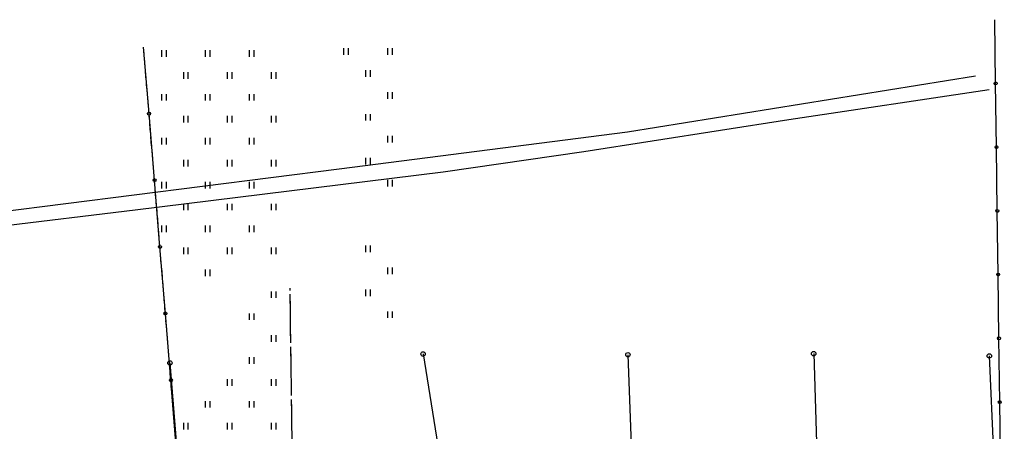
# Model space of a CAD drawing. Extents: x 7582895 to 7584772, y 6020395 to 6021139.
# Tile 17 of 49: x 7583858 to 7583971, y 6020735 to 6020782. Entities that reach past the tile are written whole.
import ezdxf

# ---------------------------------------------------------------- set-up
doc = ezdxf.new("R2010")
doc.units = 0
for name, pattern in [('1_OTKJ', [2, 1.5, -0.5]), ('1_OTZI', [1.5, 1, -0.5]), ('1_OTZT', [1.5, 1, -0.5]), ('4_SUKP', [0]), ('GDE', [0])]:
    doc.linetypes.add(name, pattern=pattern)
doc.layers.get('0').update_dxf_attribs({"linetype": 'CONTINUOUS'})
for name, color, linetype in [('Dzialki', 7, 'GDE'), ('OTK_L_0', 7, '1_OTKJ'), ('OTO_L_0', 7, 'CONTINUOUS'), ('OTZ_L_3', 7, '1_OTZT'), ('Punkty', 7, 'CONTINUOUS'), ('SUKP_L_0', 36, '4_SUKP')]:
    doc.layers.add(name, color=color, linetype=linetype)

# ---------------------------------------------------------------- blocks, each defined once
blk = doc.blocks.new('GRT')
at = {"linetype": 'CONTINUOUS'}
blk.add_circle((0, 0), 0.25, dxfattribs=at)
blk = doc.blocks.new('1_OTZT')
at = {"linetype": 'CONTINUOUS'}
for p, q in [((-0.2625, -0.375), (-0.2625, 0.375)), ((0.2625, -0.375), (0.2625, 0.375))]:
    blk.add_line(p, q, dxfattribs=at)

msp = doc.modelspace()

# ---------------------------------------------------------------- linework, layer by layer
at = {"layer": 'Dzialki'}
for p, q in [((7583904.43, 6020743.5), (7583911.03, 6020702.54)), ((7583927.78, 6020743.42), (7583929.33, 6020702.24)), ((7583948.97, 6020743.54), (7583950.29, 6020701.99)), ((7583969, 6020743.28), (7583970.71, 6020701.88)), ((7583875.55, 6020742.48), (7583878.79, 6020702.96))]:
    msp.add_line(p, q, dxfattribs=at)
at = {"layer": 'OTK_L_0', "linetype": '1_OTKJ'}
msp.add_line((7583889.89, 6020702.81), (7583889.26, 6020751), dxfattribs=at)
at = {"layer": 'OTO_L_0'}
for p, q in [((7583969.72, 6020774.34), (7583969.63, 6020781.61)), ((7583873.17, 6020770.9), (7583872.55, 6020778.49)), ((7583969.82, 6020767.08), (7583969.72, 6020774.34)), ((7583873.8, 6020763.31), (7583873.17, 6020770.9)), ((7583969.91, 6020759.81), (7583969.82, 6020767.08)), ((7583874.42, 6020755.71), (7583873.8, 6020763.31)), ((7583970.01, 6020752.55), (7583969.91, 6020759.81)), ((7583875.04, 6020748.12), (7583874.42, 6020755.71)), ((7583970.1, 6020745.29), (7583970.01, 6020752.55)), ((7583875.66, 6020740.52), (7583875.04, 6020748.12)), ((7583970.19, 6020738.02), (7583970.1, 6020745.29)), ((7583876.28, 6020732.93), (7583875.66, 6020740.52)), ((7583970.29, 6020730.76), (7583970.19, 6020738.02))]:
    msp.add_line(p, q, dxfattribs=at)
for centre in [(7583969.72, 6020774.34), (7583873.17, 6020770.9), (7583969.82, 6020767.08), (7583873.8, 6020763.31), (7583969.91, 6020759.81), (7583874.42, 6020755.71), (7583970.01, 6020752.55), (7583875.04, 6020748.12), (7583970.1, 6020745.29), (7583875.66, 6020740.52), (7583970.19, 6020738.02)]:
    msp.add_circle(centre, 0.17, dxfattribs=at)
at = {"layer": 'OTZ_L_3', "linetype": '1_OTZI'}
for p, q in [((7583878.73, 6020702.96), (7583872.55, 6020778.49)), ((7583889.89, 6020702.76), (7583889.26, 6020751))]:
    msp.add_line(p, q, dxfattribs=at)
at = {"layer": 'SUKP_L_0', "linetype": '4_SUKP'}
for p, q in [((7583927.72, 6020768.82), (7583967.44, 6020775.2)), ((7583946.15, 6020770.25), (7583969, 6020773.64)), ((7583922.75, 6020766.59), (7583946.15, 6020770.25)), ((7583894.84, 6020764.6), (7583927.72, 6020768.82)), ((7583906.72, 6020764.25), (7583922.75, 6020766.59)), ((7583850.59, 6020759), (7583894.84, 6020764.6)), ((7583871.6, 6020759.95), (7583906.72, 6020764.25)), ((7583853.81, 6020757.79), (7583871.6, 6020759.95))]:
    msp.add_line(p, q, dxfattribs=at)

# ---------------------------------------------------------------- block references
at = {"layer": 'OTZ_L_3'}
for p in [(7583874.89, 6020777.76), (7583879.89, 6020777.76), (7583884.89, 6020777.76), (7583895.66, 6020777.98), (7583900.66, 6020777.98), (7583877.39, 6020775.26), (7583882.39, 6020775.26), (7583887.39, 6020775.26), (7583898.16, 6020775.48), (7583900.66, 6020772.98), (7583874.89, 6020772.76), (7583879.89, 6020772.76), (7583884.89, 6020772.76), (7583877.39, 6020770.26), (7583882.39, 6020770.26), (7583887.39, 6020770.26), (7583898.16, 6020770.48), (7583874.89, 6020767.76), (7583879.89, 6020767.76), (7583884.89, 6020767.76), (7583900.66, 6020767.98), (7583877.39, 6020765.26), (7583882.39, 6020765.26), (7583887.39, 6020765.26), (7583898.16, 6020765.48), (7583874.89, 6020762.76), (7583879.89, 6020762.76), (7583884.89, 6020762.76), (7583900.66, 6020762.98), (7583877.39, 6020760.26), (7583882.39, 6020760.26), (7583887.39, 6020760.26), (7583874.89, 6020757.76), (7583879.89, 6020757.76), (7583884.89, 6020757.76), (7583877.39, 6020755.26), (7583882.39, 6020755.26), (7583887.39, 6020755.26), (7583898.16, 6020755.48), (7583879.89, 6020752.76), (7583900.66, 6020752.98), (7583898.16, 6020750.48), (7583887.39, 6020750.26), (7583884.89, 6020747.76), (7583900.66, 6020747.98), (7583887.39, 6020745.26), (7583884.89, 6020742.76), (7583882.39, 6020740.26), (7583887.39, 6020740.26), (7583879.89, 6020737.76), (7583884.89, 6020737.76), (7583877.39, 6020735.26), (7583882.39, 6020735.26), (7583887.39, 6020735.26)]:
    msp.add_blockref('1_OTZT', p, dxfattribs=at)
at = {"layer": 'Punkty'}
for p in [(7583904.43, 6020743.5), (7583927.78, 6020743.42), (7583948.97, 6020743.54), (7583969, 6020743.28), (7583875.55, 6020742.48)]:
    msp.add_blockref('GRT', p, dxfattribs=at)

doc.saveas('drawing.dxf')
